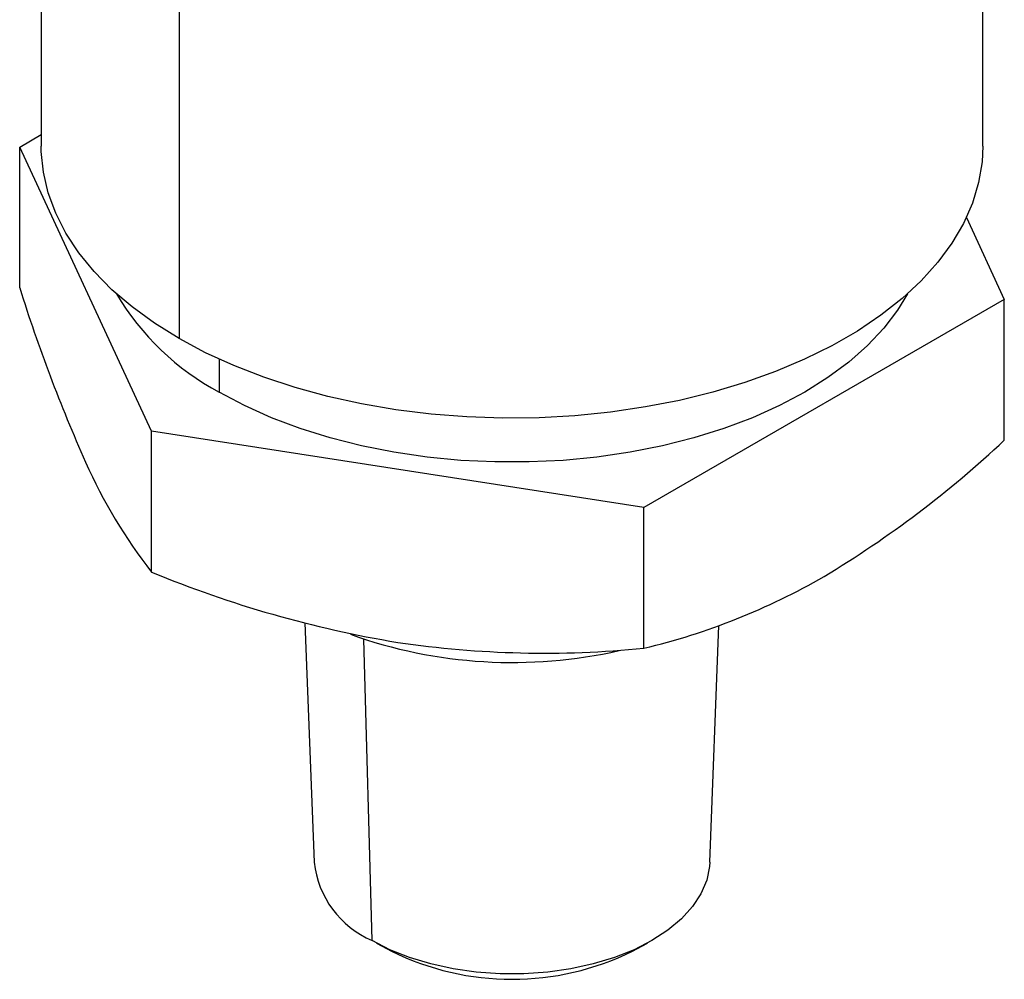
# Model space of a CAD drawing. Header units: millimetres. Extents: x 0 to 419, y 0 to 324.
# Tile 19 of 24: x 283 to 314, y 198 to 229. Entities that reach past the tile are written whole.
import ezdxf

# ---------------------------------------------------------------- set-up
doc = ezdxf.new("R2010")
doc.units = ezdxf.units.MM
doc.header["$LTSCALE"] = 1.5

msp = doc.modelspace()

# ---------------------------------------------------------------- linework, layer by layer
for p, q in [((283.196, 246.529), (283.196, 224.993)), ((313.676, 224.993), (313.676, 246.529)), ((287.659, 240.308), (287.659, 218.772)), ((282.5, 224.969), (283.196, 225.371)), ((286.77, 215.77), (282.5, 224.969)), ((282.5, 220.411), (282.5, 224.969)), ((313.143, 222.686), (314.371, 220.039)), ((314.371, 220.039), (302.706, 213.305)), ((314.371, 215.481), (314.371, 220.039)), ((288.962, 218.102), (288.962, 217.035)), ((286.77, 211.212), (286.77, 215.77)), ((302.706, 213.305), (286.77, 215.77)), ((302.706, 208.747), (302.706, 213.305)), ((291.733, 209.566), (292.03, 201.821)), ((304.842, 201.821), (305.135, 209.481)), ((293.905, 199.287), (293.637, 209.043)), ((294.052, 199.205), (294.531, 198.945)), ((302.34, 198.945), (302.819, 199.205))]:
    msp.add_line(p, q)
at = {"flags": 128}
for points in [[(287.659, 218.772), (286.866, 219.266), (286.141, 219.794), (285.487, 220.353), (284.91, 220.939), (284.412, 221.548), (283.997, 222.178), (283.666, 222.824), (283.422, 223.484), (283.266, 224.151), (283.198, 224.824), (283.196, 224.993)], [(313.676, 224.993), (313.651, 224.487), (313.539, 223.817), (313.339, 223.153), (313.051, 222.499), (312.677, 221.861), (312.22, 221.241), (311.682, 220.643), (311.067, 220.07), (310.377, 219.526), (309.617, 219.015), (308.791, 218.538), (307.905, 218.099), (306.963, 217.701), (305.971, 217.346), (304.935, 217.035), (303.861, 216.771), (302.755, 216.556), (301.623, 216.39), (300.473, 216.274), (299.311, 216.209), (298.144, 216.197), (296.978, 216.235), (295.821, 216.325), (294.68, 216.466), (293.56, 216.657), (292.469, 216.897), (291.413, 217.185), (290.398, 217.518), (289.431, 217.895), (288.516, 218.314), (287.659, 218.772)], [(311.235, 220.218), (310.918, 219.692), (310.473, 219.107), (309.946, 218.545), (309.34, 218.009), (308.66, 217.505), (307.91, 217.035), (307.095, 216.602), (306.221, 216.209), (305.294, 215.859), (304.32, 215.555), (303.306, 215.298), (302.259, 215.091), (301.185, 214.934), (300.093, 214.829), (298.989, 214.776), (297.882, 214.776), (296.778, 214.829), (295.686, 214.934), (294.613, 215.091), (293.565, 215.298), (292.551, 215.555), (291.577, 215.859), (290.65, 216.209), (289.776, 216.602), (288.962, 217.035)], [(304.842, 201.821), (304.832, 201.679), (304.738, 201.236), (304.553, 200.802), (304.279, 200.385), (303.919, 199.989), (303.48, 199.621), (302.967, 199.287), (302.387, 198.991), (301.751, 198.737), (301.065, 198.53), (300.342, 198.371), (299.591, 198.264), (298.823, 198.21), (298.049, 198.21), (297.281, 198.264), (296.529, 198.371), (295.806, 198.53), (295.121, 198.737), (294.484, 198.991), (293.905, 199.287)]]:
    msp.add_lwpolyline(points, dxfattribs=at)
for centre, radius, start, end in [((331.737, 235.819), 51.591, 197.3764, 204.0794), ((292.937, 224.517), 8.473, 210.4942, 242.0178), ((290.828, 240.564), 34.401, 300.9862, 313.1873), ((300.09, 221.625), 16.907, 203.9196, 218.0158), ((300.667, 244.8), 36.349, 247.5234, 260.6128), ((297.646, 229.918), 21.767, 283.4415, 300.0274), ((298.457, 223.858), 15.572, 250.2892, 282.8043), ((299.495, 241.192), 32.603, 261.6097, 275.6511), ((295.147, 202.167), 3.136, 186.3303, 246.674), ((298.436, 206.839), 8.807, 243.6792, 296.3208)]:
    msp.add_arc(centre, radius, start, end)

doc.saveas('drawing.dxf')
